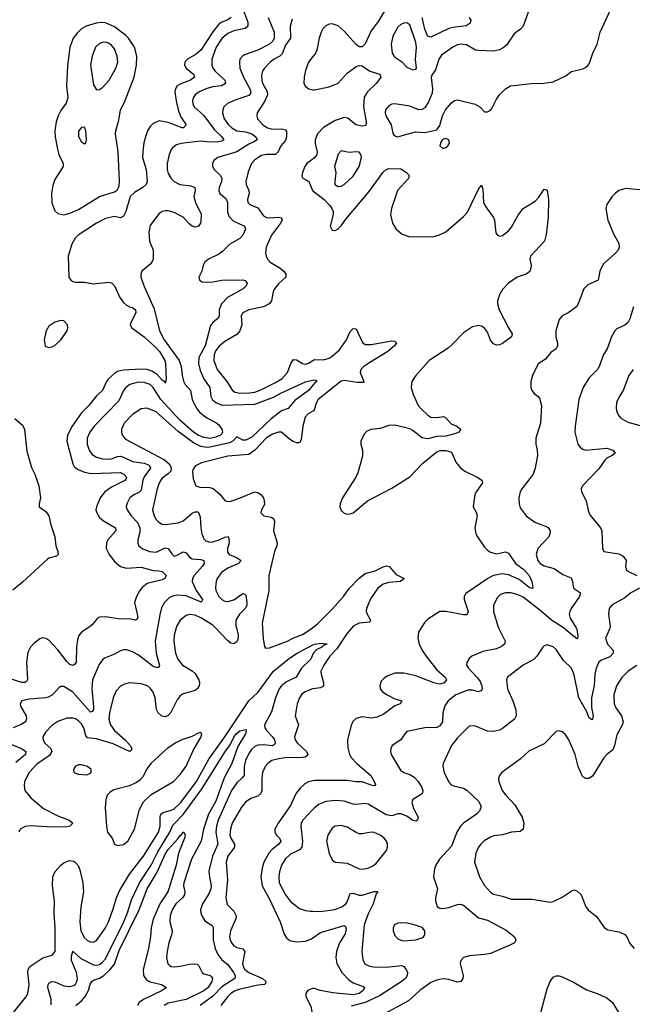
# Model space of a CAD drawing. Header units: inches. Extents: x 1550315 to 1685896, y 510706 to 640504.
# Tile 253 of 256: x 1598035 to 1602141, y 587477 to 594074. Entities that reach past the tile are written whole.
import ezdxf

# ---------------------------------------------------------------- set-up
doc = ezdxf.new("R2010")
doc.units = ezdxf.units.IN
doc.header["$MEASUREMENT"] = 0
for name, color, linetype in [('B5598', 7, 'Continuous'), ('B5599', 7, 'Continuous'), ('B6508', 7, 'Continuous'), ('B6509', 7, 'Continuous')]:
    doc.layers.add(name, color=color, linetype=linetype)

msp = doc.modelspace()

# ---------------------------------------------------------------- linework, layer by layer
at = {"layer": 'B5598', "color": 5}
for points, elevation in [([(1598493.2, 590000), (1598449.4, 589970.6), (1598431.7, 589948.3), (1598421.6, 589918.4), (1598415.6, 589870), (1598412.4, 589770), (1598404.7, 589755.3), (1598393.2, 589746.8), (1598370, 589754.5), (1598350, 589773.3), (1598291.6, 589851.6), (1598230, 589917.6), (1598210, 589928.6), (1598188.2, 589931.8), (1598170, 589926), (1598130, 589894.5), (1598107.3, 589870), (1598090, 589834), (1598080.4, 589770), (1598087, 589653), (1598079.8, 589640.2), (1598070, 589633.3), (1598050, 589634), (1597970, 589658.1)], 520), ([(1598958.6, 590000), (1598943.5, 589910), (1598950.6, 589830), (1598972, 589748), (1598966.4, 589733.6), (1598950, 589733.1), (1598930, 589741.3), (1598830, 589819), (1598790, 589839.3), (1598750, 589851.9), (1598730, 589851.9), (1598710, 589845.3), (1598670, 589822), (1598604.3, 589795.7), (1598590, 589784.7), (1598567, 589753), (1598522, 589650), (1598517.9, 589590), (1598530.1, 589469.9), (1598529.1, 589450.9), (1598521.1, 589438.9), (1598510, 589435.4), (1598390, 589568.7), (1598330, 589606.3), (1598310, 589607.3), (1598299.5, 589600.5), (1598254.4, 589550), (1598225.5, 589534.5), (1598210, 589529.8), (1598098.5, 589521.5), (1598050, 589509.6), (1598038.3, 589490), (1598042.8, 589470), (1598077.2, 589410), (1598080.1, 589390), (1598074.4, 589370), (1598050, 589353), (1597991.8, 589330)], 540), ([(1599084.2, 590000), (1599070.1, 589950), (1599068.7, 589908.7), (1599078.3, 589830), (1599094.5, 589790), (1599126.2, 589750), (1599191.7, 589711.7), (1599210, 589693.8), (1599234.8, 589650), (1599240.6, 589630), (1599238.5, 589610), (1599227.2, 589592.8), (1599210, 589579.8), (1599130, 589558.4), (1599110, 589543.9), (1599090, 589516.9), (1599046.9, 589433.1), (1599030, 589412.4), (1599010, 589403.1), (1598987.6, 589407.6), (1598962.3, 589430), (1598952.3, 589452.3), (1598942.5, 589530), (1598930, 589569.5), (1598912.3, 589592.3), (1598891.2, 589610), (1598850, 589624.8), (1598770, 589630.8), (1598737, 589623), (1598710, 589609.7), (1598682, 589578), (1598660.7, 589530), (1598637.5, 589430), (1598633.3, 589386.7), (1598643.9, 589350), (1598670, 589312.1), (1598741.3, 589250), (1598774.9, 589210), (1598785.5, 589190), (1598781.4, 589178.6), (1598771.3, 589170), (1598662.4, 589222.4), (1598550, 589254.7), (1598490, 589261.5), (1598477.4, 589277.4), (1598464, 589330), (1598450, 589356.5), (1598430, 589377.1), (1598410, 589388.9), (1598390, 589394.2), (1598350, 589395.3), (1598290, 589370.8), (1598250, 589345.1), (1598210, 589303.5), (1598190.2, 589270), (1598191.2, 589250), (1598202.2, 589230), (1598242.7, 589190), (1598249.4, 589170), (1598235.7, 589144.3), (1598150, 589086.4), (1598098, 589030), (1598067.9, 588970), (1598064, 588944), (1598069.3, 588910), (1598110, 588860.6), (1598194.9, 588790), (1598290, 588740.2), (1598366.8, 588710), (1598390.5, 588690), (1598370.8, 588670), (1598350, 588665.8), (1598257.2, 588662.8), (1598106.9, 588673.1), (1598071.4, 588668.6), (1598038, 588650), (1598028.5, 588630)], 560), ([(1599486.9, 590000), (1599499.8, 589950), (1599497.6, 589922.4), (1599490, 589906.3), (1599470, 589892.4), (1599450, 589897.3), (1599430, 589912.9), (1599347.5, 590000)], 560), ([(1599661.5, 590000), (1599665.9, 589925.9), (1599675.5, 589875.5), (1599683.4, 589863.4), (1599710, 589864.4), (1599830, 589910.2), (1599865.1, 589930), (1599930, 589953.9), (1599988, 589992), (1599997.7, 590000)], 580), ([(1597984.8, 587410), (1598075, 587525), (1598089.1, 587550), (1598097.8, 587610), (1598089.1, 587690), (1598092.3, 587710), (1598103.8, 587730), (1598190, 587788.2), (1598252.8, 587807.2), (1598273.2, 587830), (1598273.5, 587990), (1598266.1, 588090), (1598268.3, 588168.3), (1598255.8, 588270), (1598256.9, 588330), (1598273, 588367), (1598309.8, 588410.2), (1598332.6, 588427.4), (1598370, 588440.9), (1598395.9, 588435.9), (1598410, 588427), (1598426.8, 588406.8), (1598437.9, 588377.9), (1598457.4, 588290), (1598461.9, 588230), (1598445.6, 588130), (1598438.9, 588030), (1598445.1, 587970), (1598470, 587922.4), (1598490, 587904.5), (1598510, 587895.5), (1598530, 587893.8), (1598550, 587904), (1598609.9, 587990), (1598630.5, 588030), (1598659.9, 588110), (1598682.7, 588190), (1598703.5, 588236.5), (1598770.3, 588349.7), (1598863.6, 588470), (1598964.3, 588630), (1598975.3, 588670), (1598975.9, 588730), (1598981.8, 588750), (1598997.2, 588762.8), (1599050, 588776.8), (1599070, 588786.8), (1599114.9, 588830), (1599220.9, 588970), (1599301.5, 589118.5), (1599410, 589269.1), (1599569.5, 589510.5), (1599630, 589566.6), (1599735, 589710), (1599843.9, 589796.1), (1599894, 589830), (1600000, 589884.9)], 560), ([(1600000, 589823), (1599985.1, 589790), (1599922.7, 589730), (1599887.2, 589670), (1599822.9, 589637.1), (1599789.8, 589610.2), (1599774.8, 589590), (1599749.7, 589530), (1599722.6, 589437.4), (1599676.4, 589350), (1599678.4, 589330), (1599690.8, 589310), (1599730.1, 589270), (1599742.3, 589250), (1599747.5, 589230), (1599742.6, 589217.4), (1599730, 589208.7), (1599670, 589215.6), (1599630, 589213.8), (1599610, 589204.1), (1599590, 589187.1), (1599570, 589158.2), (1599548, 589110), (1599538.8, 589070), (1599538.3, 589010), (1599526.4, 588993.6), (1599490, 588960.7), (1599455.3, 588910), (1599365.1, 588710), (1599353.7, 588670), (1599349.6, 588630), (1599363.4, 588550), (1599327.8, 588470), (1599302.7, 588370), (1599306, 588330), (1599318.7, 588270), (1599316.6, 588250), (1599302.4, 588217.6), (1599259.7, 588150), (1599247.5, 588110), (1599249.2, 588090), (1599255.2, 588070), (1599275.9, 588035.9), (1599324.3, 588004.3), (1599332.2, 587992.2), (1599330.7, 587910), (1599344.8, 587850), (1599362.5, 587810), (1599390, 587773.9), (1599430, 587743.8), (1599468.1, 587690), (1599479.3, 587670), (1599478.5, 587661.5), (1599476.6, 587650), (1599390, 587594.7), (1599330, 587530.7), (1599245.2, 587470)], 560), ([(1600000, 589590.2), (1599990, 589588.7), (1599948.2, 589571.8), (1599925.9, 589554.1), (1599909.3, 589530), (1599893.5, 589490), (1599880.7, 589410), (1599903.2, 589350), (1599876.8, 589270), (1599880.1, 589250), (1599893.9, 589230), (1599956, 589170), (1599965.2, 589150), (1599959.2, 589140.8), (1599947.1, 589132.9), (1599930.8, 589130), (1599812.5, 589127.5), (1599759.7, 589120.3), (1599724.6, 589110), (1599696.9, 589090), (1599680.2, 589070), (1599662.7, 589030), (1599657, 588990), (1599656.8, 588910), (1599651, 588889), (1599630, 588870.6), (1599584.7, 588855.3), (1599549.2, 588830.8), (1599522.5, 588797.5), (1599459.8, 588690), (1599447.5, 588650), (1599444, 588610), (1599449.1, 588590), (1599474.8, 588550), (1599473.6, 588530), (1599430.1, 588470), (1599419.8, 588430), (1599426.6, 588310), (1599417.4, 588190), (1599425.3, 588145.3), (1599470, 588100.7), (1599484.6, 588070), (1599483.9, 588050), (1599447.2, 587970), (1599442, 587930), (1599445, 587910), (1599453.4, 587890), (1599470, 587868.4), (1599490, 587856.6), (1599529.4, 587849.4), (1599544, 587830), (1599528.7, 587750), (1599532.6, 587730), (1599544.6, 587710), (1599570, 587689.7), (1599661.3, 587650), (1599685.3, 587630), (1599683, 587617), (1599676, 587610), (1599630, 587605.5), (1599503.5, 587576.5), (1599474.2, 587565.8), (1599450.2, 587550), (1599430.8, 587530), (1599383.5, 587470)], 580), ([(1598246.7, 587473.3), (1598244.8, 587510), (1598224.5, 587590), (1598224.8, 587610), (1598230, 587619.5), (1598250, 587629.1), (1598270, 587626.7), (1598330, 587601.5), (1598370, 587595.2), (1598397.6, 587602.4), (1598409.1, 587610.9), (1598418.5, 587630), (1598422.9, 587650), (1598415.5, 587690), (1598383, 587770), (1598381.2, 587798.8), (1598390, 587832.4), (1598444.5, 587784.5), (1598530, 587741), (1598550, 587739.3), (1598570, 587744.6), (1598590, 587758.3), (1598610, 587780.9), (1598730, 588026), (1598756.7, 588090), (1598783.9, 588176.1), (1598837.7, 588290), (1598915.2, 588410), (1598961, 588499), (1599041.3, 588630), (1599061.9, 588678.1), (1599130, 588749.7), (1599258.1, 588921.9), (1599410, 589166.4), (1599445.2, 589214.8), (1599470, 589267.5), (1599486.2, 589290), (1599510, 589308.4), (1599550, 589318.8), (1599553.4, 589310), (1599547.7, 589290), (1599496.7, 589203.3), (1599456.9, 589090), (1599405.9, 588994.1), (1599350, 588837.5), (1599300.7, 588750), (1599267.2, 588650), (1599252.1, 588570), (1599186.1, 588450), (1599135.3, 588290), (1599132.8, 588270), (1599142.3, 588230), (1599140.5, 588210), (1599126, 588190), (1599080.9, 588150), (1599056.6, 588110), (1599042.8, 588070), (1599040.9, 588030), (1599056, 587970), (1599054.3, 587950), (1599033.7, 587890), (1599022.9, 587830), (1599019.6, 587790), (1599027.4, 587747.4), (1599049.3, 587729.3), (1599070, 587727.1), (1599110, 587731.5), (1599170, 587746.8), (1599209.2, 587749.2), (1599224.9, 587744.9), (1599235.8, 587735.8), (1599258, 587690), (1599270, 587681.3), (1599310.8, 587670.8), (1599320.9, 587660.9), (1599326.9, 587650), (1599322, 587630), (1599297.6, 587590), (1599270, 587566.5), (1599150, 587509.9), (1599030, 587484.1), (1599002.4, 587470)], 540), ([(1597952.7, 589230), (1598047.6, 589190), (1598075.6, 589170), (1598072.7, 589150), (1598010, 589096.3)], 540), ([(1600000, 588974.8), (1599970, 588968.1), (1599945.4, 588954.6), (1599914, 588926), (1599887.8, 588892.2), (1599850.1, 588810), (1599767.5, 588690), (1599745.5, 588650), (1599744.3, 588630), (1599755.3, 588610), (1599776.1, 588590), (1599784.6, 588570), (1599772.1, 588550), (1599726.7, 588513.3), (1599705.4, 588490), (1599670.7, 588430), (1599659.3, 588390), (1599651.3, 588330), (1599660.7, 588270), (1599706.6, 588186.6), (1599780.9, 588030), (1599806.6, 587946.6), (1599822.6, 587922.6), (1599844.8, 587904.8), (1599890, 587895), (1599950, 587900.5), (1599990, 587916.6), (1600000, 587923.5)], 620), ([(1600000, 588783.1), (1599932.9, 588710), (1599922.3, 588690), (1599918.3, 588670), (1599929.3, 588570), (1599924.9, 588530), (1599910, 588511.1), (1599850, 588483.1), (1599813.2, 588450), (1599790.2, 588410), (1599776.5, 588363.5), (1599770.8, 588330), (1599775, 588290), (1599817.3, 588210), (1599850, 588165.4), (1599910, 588119.1), (1599950, 588106.3), (1599981.8, 588101.8), (1600000, 588101.2)], 640), ([(1598410.6, 587469.4), (1598450, 587500.4), (1598473.9, 587530), (1598496.5, 587570), (1598508.2, 587611.8), (1598518.5, 587630), (1598530, 587638.6), (1598570, 587652.1), (1598597.8, 587670), (1598642, 587710), (1598670, 587746.7), (1598702.1, 587837.9), (1598836.7, 588110), (1598889.9, 588250), (1598956.6, 588363.4), (1599010, 588482.7), (1599030, 588513.3), (1599094.8, 588585.2), (1599110, 588608.8), (1599122.3, 588617.7), (1599130, 588632), (1599134, 588630), (1599143.1, 588610), (1599138.4, 588590), (1599099, 588490), (1599082.5, 588410), (1599035.3, 588250), (1599026.8, 588230), (1598973.5, 588150), (1598930, 588047.1), (1598916.9, 587990), (1598912.2, 587930), (1598898, 587850), (1598863.4, 587710), (1598864.1, 587670), (1598882.7, 587642.7), (1598910, 587627), (1598986.4, 587610), (1599019.5, 587590), (1598989.1, 587570), (1598865.5, 587510), (1598835.4, 587490), (1598825.4, 587470)], 520), ([(1600000, 587581.8), (1599990, 587580.5), (1599969, 587571), (1599959.9, 587560.1), (1599953, 587550), (1599952.4, 587530), (1599985.4, 587465.4), (1599992.8, 587427.2), (1600000, 587407.5)], 620)]:
    msp.add_lwpolyline(points, dxfattribs=dict(at, elevation=elevation))
at = {"layer": 'B5598', "color": 5, "elevation": 580}
for points in [[(1599250, 589298), (1599230, 589293.2), (1599188.5, 589271.5), (1599120.7, 589250), (1599082, 589230), (1599023.8, 589190), (1598913.8, 589090), (1598890, 589058), (1598859.7, 589000.3), (1598840.8, 588979.2), (1598817.6, 588962.4), (1598770, 588941.8), (1598665.5, 588914.5), (1598640.7, 588899.3), (1598622, 588878), (1598611.3, 588848.7), (1598607.4, 588792.6), (1598616.1, 588670), (1598623.7, 588630), (1598654, 588590), (1598670.4, 588550.4), (1598690, 588541.6), (1598730, 588547), (1598759.6, 588570), (1598804.5, 588650), (1598838.7, 588781.3), (1598865.4, 588834.6), (1598916.6, 588883.4), (1599065.1, 588970), (1599110, 589016.4), (1599150, 589073.4), (1599198.9, 589181.1), (1599250, 589264.7), (1599255.3, 589290)], [(1598430, 589080.9), (1598410, 589072.3), (1598394.8, 589050), (1598398, 589030), (1598430, 589019.1), (1598485.6, 589014.4), (1598510, 589026), (1598514, 589030), (1598513.2, 589050), (1598488.7, 589070), (1598450, 589080.7)]]:
    msp.add_lwpolyline(points, close=True, dxfattribs=at)
at = {"layer": 'B5599', "color": 5}
for points, elevation in [([(1599451.5, 594090), (1599430, 594073.6), (1599390, 594058.4), (1599370, 594043.9), (1599330, 593993), (1599248.8, 593871.2), (1599217.6, 593842.4), (1599160.2, 593810), (1599142.6, 593790), (1599140.2, 593770), (1599151.2, 593750), (1599199.2, 593710), (1599205.8, 593690), (1599178.6, 593670), (1599115.2, 593644.8), (1599091.1, 593630), (1599078, 593610), (1599075.3, 593590), (1599082.9, 593530), (1599100.3, 593460.3), (1599118.1, 593418.1), (1599150, 593369.3), (1599133.4, 593350), (1599124, 593350), (1599030, 593385.7), (1598970, 593395.8), (1598930, 593378), (1598910, 593357.8), (1598892.4, 593330), (1598877, 593290), (1598866.9, 593250), (1598859.8, 593190), (1598859, 593150), (1598882.5, 593070), (1598888.8, 592990), (1598882.4, 592970), (1598860.5, 592950), (1598804, 592916), (1598775.8, 592890), (1598747, 592790), (1598730, 592757), (1598710, 592747.3), (1598670, 592755.4), (1598610, 592741.4), (1598550.3, 592710), (1598426.5, 592630), (1598407.1, 592610), (1598383.5, 592570), (1598359.8, 592490), (1598365.2, 592350), (1598377.1, 592330), (1598390, 592320.3), (1598410, 592314.6), (1598470, 592315.6), (1598530, 592303.6), (1598630, 592314.9), (1598650.2, 592310.2), (1598670, 592290.5), (1598708.4, 592208.4), (1598730, 592180.4), (1598750, 592161.6), (1598770, 592150.4), (1598790, 592146), (1598810.4, 592130), (1598813.4, 592110), (1598778, 592042), (1598776, 592030), (1598787.4, 592010), (1598870, 591948.9), (1598950, 591876.4), (1598971.8, 591850), (1599007.3, 591790), (1599012.9, 591770), (1599016.2, 591663.8), (1599010, 591638), (1599006.7, 591646.7), (1598990, 591658.7), (1598956.3, 591696.3), (1598919.9, 591719.9), (1598890, 591730.9), (1598850, 591733.7), (1598730, 591726.2), (1598690, 591716.7), (1598670, 591703), (1598630, 591667.3), (1598617, 591650), (1598589.2, 591590.8), (1598550, 591555), (1598498.7, 591490), (1598450, 591439.4), (1598385.6, 591350), (1598355.5, 591290), (1598351.5, 591250), (1598390, 591098.4), (1598401, 591081), (1598422.4, 591062.4), (1598470, 591041.7), (1598513.7, 591033.7), (1598710, 591039.8), (1598732.6, 591030), (1598751.1, 591010), (1598743.1, 590990), (1598650, 590943), (1598605.2, 590910), (1598573.8, 590870), (1598548.6, 590810), (1598546, 590790), (1598551, 590770), (1598570, 590739.1), (1598596.8, 590716.8), (1598676.1, 590670), (1598679.7, 590650), (1598626.7, 590590), (1598616.3, 590570), (1598615.4, 590530), (1598633.7, 590490), (1598670, 590443.8), (1598710, 590409.4), (1598750, 590399.8), (1598850, 590406.9), (1598930, 590383.9), (1598970, 590382.3), (1598990, 590376), (1599016.5, 590350), (1599008.2, 590330), (1598990, 590320.9), (1598890, 590296.8), (1598855.2, 590270), (1598840.2, 590250), (1598818, 590210), (1598805.4, 590170), (1598826, 590070), (1598821.7, 590058.3), (1598810.8, 590050), (1598770, 590059.8), (1598710, 590057.8), (1598610, 590073.3), (1598570, 590071.2), (1598556.7, 590063.3), (1598521.2, 590018.8), (1598493.2, 590000)], 520), ([(1599536.6, 594130), (1599563.2, 594056.8), (1599562.8, 594030), (1599545.8, 594014.2), (1599470, 594000.5), (1599430, 593982), (1599390, 593948.1), (1599351.9, 593890), (1599322.6, 593810), (1599321.6, 593770), (1599328.7, 593750), (1599345.5, 593730), (1599410.8, 593670), (1599413.6, 593646.4), (1599387.9, 593632.1), (1599330, 593625.2), (1599290, 593614.3), (1599237.4, 593590), (1599210.1, 593569.9), (1599197.2, 593550), (1599192.1, 593530), (1599194.5, 593510), (1599205.2, 593490), (1599270, 593431.5), (1599338.2, 593338.2), (1599389.1, 593290), (1599402.7, 593270), (1599390, 593260.3), (1599364, 593256), (1599310, 593253.4), (1599250, 593261.1), (1599115.1, 593244.9), (1599085.2, 593234.8), (1599061.5, 593218.5), (1599050, 593203.7), (1599036.1, 593170), (1599024.2, 593110), (1599023.5, 593070), (1599030, 593043.8), (1599050.2, 593010), (1599070.3, 592990), (1599108.5, 592970), (1599181.3, 592961.3), (1599208.7, 592950), (1599211.1, 592930), (1599202.3, 592890), (1599214.2, 592850), (1599251.9, 592771.9), (1599250, 592722), (1599246.7, 592710), (1599230.3, 592689.7), (1599210, 592684.2), (1599190, 592691.1), (1599170, 592706.9), (1599130, 592750.7), (1599070, 592781.6), (1599030, 592792.8), (1599010, 592793.3), (1598990, 592788.3), (1598966.7, 592773.3), (1598910, 592695.1), (1598899.6, 592650), (1598905.7, 592590), (1598929, 592529), (1598929, 592470), (1598920.3, 592450), (1598906.3, 592433.7), (1598854.2, 592390), (1598846.5, 592370), (1598847.3, 592350), (1598870, 592286.3), (1598936, 592136), (1598970.9, 591990), (1599003.8, 591930), (1599103.1, 591790), (1599118.2, 591750), (1599122.8, 591690), (1599132.5, 591652.5), (1599145, 591630), (1599180.2, 591590), (1599190.1, 591530), (1599199.5, 591510), (1599224.6, 591464.6), (1599242.9, 591442.9), (1599290, 591407.6), (1599350, 591376.1), (1599370, 591358.9), (1599390.1, 591330), (1599394.4, 591310), (1599390, 591299.8), (1599381.6, 591290), (1599350, 591276.6), (1599310, 591268), (1599270, 591274.1), (1599230, 591289.9), (1599200.6, 591310), (1599108.3, 591390), (1598980.3, 591530), (1598930, 591609.8), (1598910, 591629.1), (1598870, 591642.5), (1598830, 591644.6), (1598772, 591630), (1598745.4, 591610), (1598730.7, 591589.3), (1598699.8, 591520.2), (1598533.5, 591350), (1598505.4, 591310), (1598487.2, 591270), (1598487.4, 591230), (1598501.6, 591190), (1598521.6, 591161.6), (1598550, 591143), (1598590, 591131.8), (1598630, 591129.6), (1598650, 591131.9), (1598690, 591147.9), (1598710, 591149.6), (1598730, 591144.1), (1598790, 591113.9), (1598870, 591103.1), (1598902, 591090), (1598911.5, 591070), (1598869.7, 591010.3), (1598860.9, 590990), (1598850, 590922.2), (1598834.1, 590905.9), (1598800.3, 590890), (1598773.6, 590870), (1598752.1, 590830), (1598749.3, 590810), (1598754.7, 590790), (1598781.5, 590750), (1598824.4, 590704.4), (1598839.3, 590670), (1598839.6, 590640.4), (1598827.1, 590590), (1598826.3, 590566.3), (1598833.1, 590550), (1598855.3, 590530), (1598904.9, 590510), (1598950, 590506), (1599010, 590536.6), (1599030, 590531.1), (1599054.9, 590494.9), (1599070, 590480.8), (1599090, 590486.4), (1599130, 590508.6), (1599150, 590501.5), (1599173, 590473), (1599190, 590462.5), (1599250, 590457.7), (1599268.7, 590450), (1599271, 590430), (1599258.2, 590410), (1599203.8, 590350), (1599192.6, 590330), (1599190.1, 590310), (1599217.1, 590250), (1599259.8, 590190), (1599258.7, 590181.3), (1599250, 590172.6), (1599246.9, 590173.1), (1599150, 590213.4), (1599090, 590219.3), (1599065.4, 590214.6), (1599037.8, 590202.2), (1599004.5, 590170), (1598986.4, 590133.6), (1598973.2, 590086.8), (1598958.6, 590000)], 540), ([(1599699.7, 594090), (1599739.8, 593990), (1599739.5, 593950), (1599731.4, 593930), (1599710, 593909.2), (1599630, 593870.5), (1599541.9, 593838.1), (1599528.4, 593830), (1599511.3, 593808.7), (1599507.6, 593790), (1599510.2, 593750), (1599534, 593690), (1599576.8, 593610), (1599584.8, 593590), (1599580.7, 593579.3), (1599570, 593567.3), (1599482.4, 593537.6), (1599428.3, 593511.7), (1599404, 593490), (1599396.5, 593470), (1599395, 593450), (1599406.3, 593410), (1599435.2, 593370), (1599456.5, 593350), (1599490.6, 593330.6), (1599550, 593322.6), (1599590, 593310.1), (1599617.5, 593290), (1599626.5, 593270), (1599604.8, 593255.2), (1599570, 593240.4), (1599490, 593188.3), (1599363.8, 593150), (1599336.4, 593130), (1599327.2, 593110), (1599327.4, 593090), (1599337.4, 593070), (1599380.7, 593030), (1599390.1, 593010.1), (1599387.8, 592990), (1599371.9, 592950), (1599370.2, 592930), (1599376.1, 592910), (1599416.2, 592876.2), (1599423.9, 592863.9), (1599427.8, 592850), (1599427.9, 592787.9), (1599437.6, 592757.6), (1599466.1, 592726.1), (1599542, 592690), (1599547.7, 592670), (1599530.2, 592630), (1599511.1, 592608.9), (1599443.2, 592570), (1599396.9, 592523.1), (1599370, 592502.4), (1599300.7, 592470), (1599276.3, 592450), (1599264, 592430), (1599255.8, 592390), (1599236.3, 592350), (1599240.7, 592330), (1599258.8, 592318.8), (1599295.8, 592315.8), (1599330, 592317.2), (1599390, 592328.7), (1599530, 592331.1), (1599546.1, 592326.1), (1599558.7, 592310), (1599553.1, 592290), (1599531.7, 592270), (1599426.8, 592213.2), (1599386.6, 592170), (1599372.1, 592130), (1599371.7, 592090), (1599365.9, 592074.1), (1599330, 592044.5), (1599314.3, 592025.7), (1599278.9, 591890), (1599235.9, 591810), (1599233.6, 591770), (1599244.5, 591724.5), (1599268.3, 591668.3), (1599308.2, 591610), (1599315.6, 591550), (1599328.1, 591528.1), (1599350.1, 591510.1), (1599391.5, 591491.5), (1599610, 591497.3), (1599736, 591544), (1599790, 591574.3), (1599950, 591647.1), (1600000, 591658.2)], 560), ([(1599861.8, 594078.2), (1599847.6, 594030), (1599849.1, 593950), (1599817.1, 593902.9), (1599794.6, 593845.4), (1599778.9, 593830), (1599740.7, 593810), (1599714.3, 593790), (1599674.8, 593750), (1599663.2, 593730), (1599656.6, 593703.4), (1599656.8, 593670), (1599662.4, 593650), (1599693.3, 593593.3), (1599694.7, 593570), (1599674.7, 593525.3), (1599627.2, 593450), (1599623.6, 593430), (1599627.9, 593410), (1599664.7, 593370), (1599694.6, 593350), (1599730, 593340.8), (1599790, 593342.9), (1599816.6, 593336.6), (1599824.1, 593324.1), (1599823.4, 593290), (1599815.7, 593264.3), (1599784.8, 593230), (1599766.8, 593190), (1599750, 593170.6), (1599689.1, 593170.9), (1599656.3, 593163.7), (1599610, 593135.7), (1599587.5, 593110), (1599566.1, 593053.9), (1599551, 592990), (1599551.8, 592970), (1599570.2, 592930), (1599572.6, 592910), (1599562, 592870), (1599563.9, 592850), (1599576.4, 592836.4), (1599630, 592813), (1599670, 592761.1), (1599690, 592748.7), (1599710, 592746.3), (1599772.1, 592752.1), (1599790, 592746.8), (1599794.4, 592730), (1599783.5, 592710), (1599722.2, 592630), (1599686.3, 592550), (1599683.1, 592510), (1599685.7, 592490), (1599694.9, 592470), (1599713.1, 592450), (1599780.8, 592410), (1599804.2, 592390), (1599818.2, 592370), (1599819, 592350), (1599770, 592305.3), (1599742.6, 592270), (1599733.8, 592250), (1599722.6, 592190), (1599707.6, 592170), (1599670, 592149.8), (1599570.2, 592129.8), (1599530.4, 592110), (1599520.2, 592090), (1599524.3, 592030), (1599510.7, 591989.3), (1599490, 591964.5), (1599410, 591917.4), (1599370, 591885.6), (1599350, 591857.3), (1599339.2, 591830), (1599337, 591790), (1599357.9, 591730), (1599423.7, 591650), (1599460.2, 591590), (1599479.5, 591579.5), (1599510, 591572.7), (1599574.3, 591574.3), (1599610, 591579.6), (1599650, 591593.9), (1599750, 591642.3), (1599791.3, 591668.7), (1599828.7, 591710), (1599852.9, 591770), (1599870, 591796.8), (1599890, 591795.5), (1599930, 591770.1), (1599950, 591766.9), (1599970, 591772.5), (1600000, 591790.6)], 580), ([(1600000, 593827.2), (1599969.5, 593790), (1599950, 593734.5), (1599940.6, 593690), (1599939.7, 593650), (1599948.7, 593628.7), (1599973, 593610), (1600000, 593605.4)], 620), ([(1600000, 593140.5), (1599960.2, 593110), (1599945.5, 593090), (1599929.3, 593050), (1599926.6, 593026.6), (1599931.7, 593011.7), (1599972.9, 592990), (1599998.3, 592930), (1600000, 592928.6)], 620), ([(1600000, 591625), (1599970, 591589.1), (1599878.2, 591521.8), (1599833.4, 591470), (1599790, 591452.5), (1599719.6, 591400.4), (1599590, 591277.8), (1599550, 591256.5), (1599530, 591258), (1599490, 591278.4), (1599464.3, 591250), (1599440.9, 591239.1), (1599310, 591210.2), (1599288.9, 591208.9), (1599250, 591214.9), (1599198.9, 591238.9), (1599096.1, 591316.1), (1598950, 591447.7), (1598889.2, 591470.8), (1598850, 591467), (1598791.3, 591430), (1598734.7, 591370), (1598718, 591330), (1598716.2, 591310), (1598720.8, 591290), (1598743.5, 591263.5), (1599004.3, 591124.3), (1599037.3, 591097.3), (1599050, 591073.8), (1599048.9, 591050), (1599030, 591030.5), (1598990, 591002.4), (1598969.2, 590970.8), (1598955.4, 590930), (1598926, 590790), (1598937.1, 590750), (1598950, 590726.3), (1598967.1, 590707.1), (1598990, 590694.7), (1599010, 590691), (1599096.3, 590703.7), (1599130, 590717.2), (1599190, 590766.9), (1599210, 590776.9), (1599230, 590776.5), (1599244, 590744), (1599248.2, 590670), (1599255.5, 590630), (1599270, 590596.5), (1599283.3, 590583.3), (1599310, 590574.5), (1599330, 590576.8), (1599371.5, 590588.5), (1599410, 590607.9), (1599432.4, 590612.4), (1599437.5, 590597.5), (1599437.8, 590570), (1599427.7, 590530), (1599426.7, 590506.7), (1599439.5, 590490), (1599488.4, 590470), (1599519.3, 590450), (1599500.5, 590430), (1599430, 590400.2), (1599387.2, 590370), (1599358.8, 590330), (1599351.1, 590310), (1599346.5, 590270), (1599350.2, 590250), (1599369.2, 590210), (1599390, 590188.3), (1599410, 590178), (1599430, 590175.3), (1599470, 590186.3), (1599530, 590228.9), (1599544.4, 590224.4), (1599550, 590217.3), (1599558, 590170), (1599557.1, 590150), (1599546.2, 590130), (1599507.1, 590090), (1599483.7, 590050), (1599484.3, 590010), (1599486.9, 590000)], 560), ([(1600000, 591450.2), (1599967.7, 591432.3), (1599947.5, 591410), (1599931.6, 591350), (1599921.9, 591258.1), (1599910, 591238.7), (1599890, 591239.8), (1599867.7, 591247.7), (1599843.2, 591263.2), (1599790, 591309.8), (1599770, 591310.8), (1599730, 591297.4), (1599690, 591272.9), (1599610.4, 591189.6), (1599570, 591161.1), (1599430.7, 591150), (1599254.4, 591105.6), (1599214, 591086), (1599201.5, 591070), (1599193.8, 591050), (1599196.9, 590996.9), (1599216.3, 590950), (1599242.8, 590942.8), (1599310, 590939.5), (1599332, 590932), (1599376.1, 590896.1), (1599410, 590852.2), (1599425.8, 590845.8), (1599450, 590847.9), (1599490, 590861.2), (1599610, 590910.2), (1599630, 590906.9), (1599653.8, 590890), (1599667.9, 590870), (1599674.4, 590850), (1599674.7, 590825.3), (1599655.5, 590790), (1599650.7, 590770), (1599670.4, 590750.4), (1599721.4, 590741.4), (1599738.8, 590730), (1599742, 590710), (1599736.5, 590650), (1599761.1, 590570), (1599759.3, 590550), (1599742.7, 590510), (1599704.2, 590350), (1599703.9, 590250), (1599659.7, 590030), (1599661.5, 590000)], 580), ([(1598002.4, 591402.4), (1598055.5, 591355.5), (1598068.1, 591328.1), (1598082.8, 591182.8), (1598114.3, 591074.3), (1598135.5, 591030), (1598163.1, 590950), (1598173.4, 590870), (1598164.4, 590830), (1598164.9, 590810), (1598210, 590779.5), (1598230.2, 590750), (1598242.8, 590690), (1598271, 590610), (1598277.8, 590550), (1598291.5, 590510), (1598293.7, 590490), (1598281.4, 590478.6), (1598230, 590467.2), (1598220.2, 590459.8), (1598054.4, 590305.6), (1597988.4, 590251.6)], 480), ([(1599347.5, 590000), (1599330, 590018.4), (1599250, 590067.5), (1599210, 590084.8), (1599171.9, 590088.1), (1599150, 590081.8), (1599110.1, 590049.9), (1599087.7, 590012.3), (1599084.2, 590000)], 560), ([(1599997.7, 590000), (1600000, 590001.9)], 580)]:
    msp.add_lwpolyline(points, dxfattribs=dict(at, elevation=elevation))
for points, elevation in [([(1598585.4, 594054.6), (1598548.4, 594050), (1598480.3, 594030), (1598450, 594012.2), (1598417.9, 593982.1), (1598394.2, 593950), (1598371.8, 593888.2), (1598354.4, 593765.6), (1598349.5, 593630), (1598358.4, 593550), (1598345.5, 593514.5), (1598310, 593465.3), (1598292, 593430), (1598279.8, 593390), (1598271.2, 593330), (1598271.8, 593290), (1598287.2, 593207.2), (1598298.1, 593170), (1598327.3, 593110), (1598327.2, 593090), (1598270, 593003.1), (1598256.1, 592963.9), (1598247, 592910), (1598250, 592847.7), (1598270, 592793.1), (1598290, 592775.2), (1598330, 592767.8), (1598370, 592778.5), (1598430, 592803.2), (1598570, 592890.2), (1598670, 592920.3), (1598687.6, 592932.4), (1598701.7, 592958.3), (1598704.8, 592995.2), (1598695.7, 593190), (1598677.3, 593310), (1598678.2, 593330), (1598699.6, 593400.4), (1598711.4, 593470), (1598738.3, 593521.7), (1598801.2, 593690), (1598817.9, 593770), (1598820.6, 593830), (1598804, 593890), (1598764.5, 593950), (1598744.7, 593970), (1598670, 594025.8), (1598610, 594052.4)], 520), ([(1598610, 593923.5), (1598590, 593922), (1598570, 593914), (1598543.1, 593890), (1598520.9, 593830), (1598510.3, 593770), (1598530, 593638), (1598550, 593604.7), (1598570, 593606), (1598590, 593620.7), (1598635.4, 593670), (1598679.2, 593750), (1598691.7, 593790), (1598688.5, 593830), (1598670, 593878.4), (1598650, 593903), (1598630, 593916.9)], 540), ([(1598470, 593353.2), (1598450, 593352.7), (1598430, 593328), (1598430, 593292), (1598450, 593254.8), (1598470, 593242.8), (1598477.2, 593250), (1598482, 593270), (1598477.6, 593330)], 540), ([(1598310, 592058.7), (1598270, 592047.6), (1598230, 592019.7), (1598211.6, 591990), (1598198.9, 591930), (1598204.9, 591890), (1598210, 591883.8), (1598230, 591877), (1598250, 591881.7), (1598270, 591892.2), (1598310, 591928.7), (1598354, 591990), (1598358, 592010), (1598354.5, 592030), (1598330, 592055.6)], 520)]:
    msp.add_lwpolyline(points, close=True, dxfattribs=dict(at, elevation=elevation))
at = {"layer": 'B6508', "color": 5}
for points, elevation in [([(1601243.9, 590000), (1601287.6, 589910), (1601283.2, 589890), (1601264.5, 589875.5), (1601230, 589858.7), (1601138.9, 589841.1), (1601066, 589810), (1601046.6, 589793.4), (1601032.7, 589767.3), (1601030.4, 589750), (1601042.3, 589730), (1601104.1, 589664.1), (1601120.4, 589640.4), (1601132.8, 589610), (1601134, 589590), (1601130, 589579.6), (1601110, 589571.7), (1601070, 589580.9), (1601038.7, 589581.3), (1600958.9, 589550), (1600906, 589510), (1600883.6, 589476.4), (1600871.1, 589430), (1600868.4, 589370), (1600850, 589342.4), (1600830, 589332.7), (1600750.2, 589329.8), (1600630, 589304.2), (1600615.8, 589290), (1600590.4, 589250), (1600530.4, 589210), (1600522, 589190), (1600519.5, 589170), (1600524.9, 589150), (1600586.9, 589046.9), (1600609.4, 589029.4), (1600650, 589016), (1600678.1, 588998.1), (1600706.2, 588970), (1600730.2, 588930), (1600736.1, 588910), (1600733, 588887), (1600670.7, 588850), (1600663, 588830), (1600674.9, 588790), (1600704.9, 588730), (1600701, 588710), (1600690, 588704.5), (1600670, 588709.4), (1600630, 588737.2), (1600590, 588753.2), (1600570, 588753.2), (1600530, 588739.8), (1600490, 588747.6), (1600370, 588818.5), (1600350, 588822.9), (1600290, 588816.5), (1600270, 588818.4), (1600210, 588837.3), (1600150, 588842), (1600090, 588836.5), (1600041.7, 588818.3), (1600010, 588794), (1600000, 588783.1)], 640), ([(1600725.8, 590000), (1600706.9, 589970), (1600703.8, 589930), (1600711.1, 589890), (1600730, 589852), (1600762.7, 589802.7), (1600830, 589718), (1600885.5, 589670), (1600894.4, 589650), (1600879.2, 589630), (1600850, 589621.1), (1600809.7, 589630), (1600690, 589676.9), (1600610, 589694.7), (1600550, 589695), (1600502.5, 589677.5), (1600477.4, 589662.6), (1600458.6, 589641.4), (1600448.2, 589611.8), (1600451.4, 589590), (1600465.5, 589570), (1600498.5, 589550), (1600550, 589523.8), (1600597.1, 589510), (1600584.9, 589490), (1600550, 589476.5), (1600477.2, 589422.8), (1600430, 589400.7), (1600390, 589394), (1600330, 589403.1), (1600290, 589392.5), (1600267.7, 589372.3), (1600255.4, 589344.6), (1600232.9, 589250), (1600234.5, 589194.5), (1600246, 589150), (1600257.4, 589130), (1600294, 589090), (1600388.3, 589010), (1600411.7, 588970), (1600418.9, 588950), (1600416, 588944), (1600410, 588941.1), (1600390, 588945.2), (1600330, 588968.4), (1600290, 588968.1), (1600230, 588977.1), (1600010, 588977.1), (1600000, 588974.8)], 620), ([(1600260.6, 590000), (1600230, 589964.6), (1600160.7, 589859.3), (1600113.1, 589810), (1600072.5, 589750), (1600054, 589710), (1600054.8, 589690), (1600071.7, 589630), (1600070, 589608.5), (1600050, 589597.7), (1600000, 589590.2)], 580), ([(1601990.3, 590000), (1601988.5, 589990), (1601961.6, 589930), (1601973.4, 589890), (1602012.9, 589850), (1602013.4, 589830), (1601990, 589805.7), (1601930, 589779.8), (1601916.9, 589770), (1601898.2, 589730), (1601890.1, 589690), (1601886, 589614), (1601866.1, 589530), (1601866.2, 589466.2), (1601879.1, 589410), (1601874.6, 589390), (1601870, 589382), (1601850, 589398), (1601836.8, 589436.8), (1601782, 589530), (1601750, 589683.7), (1601732.7, 589730), (1601680.3, 589780.3), (1601630, 589855.1), (1601610, 589871.8), (1601570, 589886), (1601550, 589879.3), (1601540.7, 589870), (1601501.3, 589810), (1601483.1, 589790), (1601408.5, 589750), (1601305.3, 589670), (1601297, 589650), (1601304.4, 589590), (1601340.7, 589510), (1601359.7, 589450), (1601362.7, 589410), (1601352, 589388), (1601270, 589324.2), (1601250, 589314.7), (1601210, 589306), (1601170, 589306.6), (1601090, 589341.6), (1601050, 589342.9), (1600970, 589262.7), (1600928.9, 589211.1), (1600874, 589090), (1600871.6, 589070), (1600880.2, 589030), (1600910, 588964.4), (1600927.6, 588947.6), (1600941.4, 588941.4), (1601010, 588924.5), (1601031.9, 588911.9), (1601110, 588837.1), (1601124.9, 588810), (1601124.7, 588795.3), (1601116.4, 588770), (1601097.1, 588750), (1601010, 588690.9), (1600988.9, 588671.1), (1600963.8, 588630), (1600930, 588536.9), (1600848.4, 588450), (1600823.1, 588410), (1600814.6, 588385.4), (1600808.9, 588331.1), (1600834.9, 588250), (1600821.6, 588190), (1600822, 588170), (1600833.4, 588133.4), (1600850, 588120.7), (1600870, 588119.1), (1600910, 588126.4), (1600970, 588145.3), (1600990, 588147), (1601010, 588140.3), (1601110, 588055.9), (1601170, 588039.7), (1601294.7, 587974.7), (1601350.6, 587930), (1601360.7, 587910), (1601358, 587902), (1601351, 587890), (1601314.8, 587870), (1601190, 587816.9), (1601150, 587809.7), (1601050, 587802.6), (1601010, 587791.1), (1600990.4, 587770), (1600986.7, 587750), (1601007.6, 587670), (1601004.2, 587650), (1600991.3, 587628.7), (1600970, 587625.4), (1600910, 587644.2), (1600870, 587647.5), (1600830, 587639.8), (1600790, 587624.2), (1600716.5, 587570), (1600640, 587500), (1600450, 587396.5)], 660), ([(1601763.4, 590000), (1601769.3, 589990), (1601775.4, 589944.6), (1601772.8, 589927.2), (1601770, 589925.6), (1601758.2, 589938.2), (1601750, 589939.8), (1601679.7, 589999.7), (1601679.2, 590000)], 640), ([(1600000, 589884.9), (1600009.8, 589890), (1600056.8, 589896.8), (1600093.3, 589893.3), (1600094, 589890), (1600076.1, 589883.9), (1600060.4, 589870), (1600025.6, 589854.4), (1600005.3, 589834.7), (1600000, 589823)], 560), ([(1602170, 589747.4), (1602113.7, 589710), (1602070, 589667.8), (1602034.7, 589610), (1602016.5, 589550), (1602019.1, 589490), (1602030, 589462.4), (1602068.9, 589408.9), (1602079, 589370), (1602072.7, 589347.3), (1602037, 589283), (1602022, 589210), (1602010, 589182), (1601969.4, 589150.6), (1601950, 589128.2), (1601873.5, 589006.5), (1601850, 588990.9), (1601830, 588989.7), (1601810, 589002), (1601800, 589020), (1601778.6, 589070), (1601757.6, 589150), (1601715.8, 589250), (1601690, 589286.6), (1601670, 589303.7), (1601650, 589309.3), (1601630, 589305.2), (1601550, 589221.6), (1601447.6, 589172.4), (1601390, 589119.8), (1601266.4, 589030), (1601250.4, 589010), (1601244.2, 588990), (1601245.7, 588970), (1601267.9, 588910), (1601290, 588880.3), (1601354.1, 588814.1), (1601402.6, 588730), (1601414.7, 588690), (1601409.1, 588650.9), (1601390, 588635.8), (1601330, 588629.8), (1601270, 588613.3), (1601213.7, 588606.3), (1601190, 588596.1), (1601148.7, 588571.3), (1601125.3, 588550), (1601108.9, 588530), (1601091.3, 588490), (1601083.2, 588430), (1601117.3, 588330), (1601150, 588272), (1601190, 588228.8), (1601210, 588214.6), (1601270, 588202), (1601330, 588181.2), (1601470, 588180.9), (1601590, 588160.5), (1601610, 588165.5), (1601670, 588194.4), (1601730, 588235.5), (1601750, 588243), (1601770, 588236.3), (1601797.1, 588210), (1601830.3, 588130.3), (1601845.5, 588110), (1601902.5, 588062.5), (1601952.7, 587992.7), (1601976.3, 587976.3), (1602050, 587963.6), (1602090, 587944.4), (1602103.1, 587930), (1602124.6, 587884.6), (1602152.2, 587850)], 680), ([(1600000, 588101.2), (1600050, 588099.8), (1600148, 588112), (1600194.8, 588130), (1600220.3, 588150), (1600230, 588163.6), (1600250, 588218.5), (1600270, 588222.5), (1600310, 588208.3), (1600330, 588207.5), (1600410, 588232.4), (1600433.2, 588233.2), (1600434.8, 588230), (1600423, 588217), (1600402.8, 588150), (1600370, 588084), (1600344.7, 588010), (1600328.3, 587830), (1600334.5, 587774.5), (1600350, 587747), (1600374.4, 587734.4), (1600407.1, 587727.1), (1600490, 587725), (1600596.6, 587736.6), (1600610.2, 587730.2), (1600624.7, 587710), (1600633.6, 587690), (1600632.2, 587670), (1600621, 587650), (1600604.4, 587635.6), (1600445.6, 587534.4), (1600351.3, 587488.7), (1600256.1, 587463.9)], 640), ([(1600000, 587923.5), (1600050, 587957.9), (1600210, 588005.2), (1600218.7, 587998.7), (1600222.6, 587982.6), (1600216.2, 587950), (1600177.4, 587890), (1600157.9, 587830), (1600154.4, 587790), (1600161, 587750), (1600193.5, 587690), (1600240.8, 587640.8), (1600270, 587619.8), (1600337.1, 587597.1), (1600346.7, 587590), (1600336, 587570), (1600310.2, 587550), (1600270, 587540.6), (1600133.9, 587553.9), (1600048.9, 587568.9), (1600010, 587583), (1600000, 587581.8)], 620), ([(1601515.1, 587370), (1601570, 587581), (1601590, 587630.7), (1601610, 587658), (1601630, 587668.4), (1601650, 587668.4), (1601670, 587661.3), (1601750, 587622), (1601833.4, 587573.4), (1601906, 587550), (1601970, 587520.3), (1602008.4, 587488.4), (1602080.4, 587370)], 660)]:
    msp.add_lwpolyline(points, dxfattribs=dict(at, elevation=elevation))
at = {"layer": 'B6508', "color": 5, "elevation": 660}
for points in [[(1600190, 588675.3), (1600150, 588671), (1600130, 588656.3), (1600099, 588610), (1600091.4, 588570), (1600108.4, 588488.4), (1600130, 588445.5), (1600150.3, 588430.3), (1600230, 588423.5), (1600310, 588385), (1600330, 588382.6), (1600370, 588389.5), (1600398, 588402), (1600421.2, 588418.8), (1600493.4, 588506.6), (1600500.4, 588530), (1600500.4, 588550), (1600493.5, 588570), (1600478.3, 588590), (1600450, 588610.8), (1600410, 588627.1), (1600390, 588629.8), (1600330, 588619.4), (1600310, 588620.3), (1600290, 588627.6), (1600230, 588664.2)], [(1600590, 588023.7), (1600570, 588020.9), (1600548, 588010), (1600538.4, 587990), (1600538.7, 587970), (1600550, 587939.1), (1600570, 587916.4), (1600590, 587906), (1600610, 587902.3), (1600690, 587908.8), (1600730, 587922), (1600741.2, 587930), (1600750, 587944.7), (1600749.2, 587970), (1600732.3, 587992.3), (1600672.7, 588012.7), (1600630, 588020.7)]]:
    msp.add_lwpolyline(points, close=True, dxfattribs=at)
at = {"layer": 'B6509', "color": 5}
for points, elevation in [([(1600502.3, 594170), (1600437.6, 594062.4), (1600390, 593999.8), (1600350, 593912.3), (1600330, 593892.1), (1600310, 593891.9), (1600290, 593907.6), (1600210, 593996.8), (1600170, 594034), (1600130, 594047.1), (1600110, 594044.9), (1600086.9, 594033.1), (1600067.3, 594012.7), (1600054.4, 593990), (1600042.2, 593950), (1600027.3, 593870), (1600014.8, 593845.2), (1600000, 593827.2)], 620), ([(1601451.8, 594150), (1601409.3, 594030.7), (1601390.3, 594010), (1601350, 593979.8), (1601296.6, 593903.4), (1601275, 593885), (1601250, 593873), (1601210, 593864.2), (1601110, 593866.8), (1601090, 593870.8), (1601030, 593905.8), (1600990, 593911.3), (1600970, 593906.6), (1600938.3, 593890), (1600862.9, 593837.1), (1600843.9, 593810), (1600821.4, 593738.6), (1600797.2, 593702.8), (1600793.4, 593686.6), (1600802.2, 593610), (1600798.9, 593581.1), (1600775.4, 593524.6), (1600750, 593483.6), (1600730, 593473), (1600710, 593471.3), (1600650, 593494.8), (1600550, 593509.6), (1600530, 593507.3), (1600510, 593496.2), (1600486.7, 593470), (1600483.7, 593450), (1600488.9, 593430), (1600524, 593370), (1600534.9, 593314.9), (1600542, 593302), (1600553.4, 593293.4), (1600570, 593290.3), (1600630, 593307.5), (1600690, 593322.6), (1600750, 593319.3), (1600830, 593336), (1600850, 593364.7), (1600869.6, 593430), (1600888.7, 593471.3), (1600930, 593517.1), (1600950, 593532.4), (1600970, 593537), (1601087.9, 593507.9), (1601119.1, 593490), (1601150, 593457.3), (1601170, 593456.3), (1601190, 593467.7), (1601200.1, 593479.9), (1601230, 593542.8), (1601249.6, 593570), (1601290, 593610.4), (1601325.2, 593630), (1601465.7, 593645.7), (1601550, 593648.8), (1601610, 593657.6), (1601690, 593695.5), (1601732.6, 593727.4), (1601810, 593744.9), (1601826.7, 593753.3), (1601844.5, 593770), (1601855.6, 593790), (1601876.9, 593850), (1601906, 593910), (1601926, 593990), (1602007.2, 594170)], 640), ([(1601046.5, 594090), (1601058.4, 594070), (1601054.2, 594050), (1601027, 594033), (1600937.7, 594022.3), (1600910, 594014.7), (1600790, 593958.3), (1600770, 593962), (1600750.7, 594010.7), (1600732.1, 594090)], 620), ([(1600000, 593605.4), (1600010, 593603.7), (1600110, 593623.9), (1600170, 593649.6), (1600230, 593716.3), (1600290, 593760.2), (1600310, 593767.5), (1600330, 593765.2), (1600382.4, 593730), (1600448.5, 593710), (1600455.8, 593690), (1600427.3, 593650), (1600365, 593590), (1600344.5, 593555.5), (1600338.5, 593490), (1600357.6, 593390), (1600354.7, 593365.3), (1600330, 593361), (1600288.8, 593368.8), (1600233.4, 593413.4), (1600210, 593418.2), (1600150, 593399.2), (1600070, 593352.4), (1600030.1, 593310), (1600014.7, 593270), (1600015.3, 593244.7), (1600028.1, 593190), (1600026.1, 593170), (1600012.4, 593150), (1600000, 593140.5)], 620), ([(1600000, 592928.6), (1600074.8, 592870), (1600114, 592830), (1600127.3, 592810), (1600135.2, 592790), (1600136.1, 592770), (1600116.4, 592690), (1600130, 592664), (1600150, 592661.6), (1600170, 592672.4), (1600190, 592694), (1600221.7, 592738.3), (1600377.6, 592922.4), (1600470, 593053.1), (1600490, 593070.2), (1600510, 593077.7), (1600590, 593074), (1600627.7, 593050), (1600645.5, 593030), (1600640.4, 593010), (1600568, 592930), (1600527.7, 592810), (1600521.1, 592770), (1600533.7, 592710), (1600557.1, 592670), (1600597.6, 592637.6), (1600650, 592619.5), (1600810, 592621.3), (1600848.3, 592631.7), (1600890, 592652.4), (1601010, 592755.3), (1601036.4, 592783.6), (1601110, 592938.8), (1601130, 592964.7), (1601138.4, 592938.4), (1601143.6, 592850), (1601159.6, 592819.6), (1601210.5, 592750), (1601218, 592730), (1601226.2, 592646.2), (1601238, 592630), (1601250, 592624), (1601270, 592628), (1601310, 592660.5), (1601330, 592684.9), (1601374.9, 592765.1), (1601409.3, 592810), (1601490, 592858.8), (1601515.1, 592884.9), (1601550, 592938), (1601570, 592932), (1601579.5, 592870), (1601577.7, 592750), (1601564.2, 592635.8), (1601551.8, 592590), (1601458, 592490), (1601454.4, 592470), (1601462.6, 592430), (1601461.7, 592410), (1601452.8, 592387.2), (1601430, 592368.4), (1601370, 592348.2), (1601310, 592309.7), (1601270, 592265.6), (1601250.3, 592230), (1601237.7, 592190), (1601236.9, 592170), (1601248.9, 592130), (1601310, 592010.5), (1601335.5, 591970), (1601330.5, 591950), (1601270, 591903.6), (1601250, 591895.1), (1601230, 591893.3), (1601210, 591902.4), (1601190, 591927), (1601170, 591981.6), (1601150, 592008.5), (1601130, 592019.8), (1601110, 592024.4), (1601070, 592015.7), (1601010, 591975.8), (1600938.6, 591901.4), (1600906, 591874), (1600779.6, 591790), (1600688.9, 591690), (1600663.6, 591650), (1600659.6, 591610), (1600670, 591570.7), (1600704.7, 591490), (1600723.2, 591470), (1600770, 591424.1), (1600790, 591412.1), (1600831.9, 591408.1), (1600875.2, 591415.2), (1600890, 591406.8), (1600926.7, 591366.7), (1600964.7, 591350), (1600990, 591331.3), (1600990, 591328), (1600978, 591310), (1600958.5, 591301.5), (1600890, 591282.7), (1600830, 591280.9), (1600770, 591265.6), (1600730, 591272.8), (1600670, 591321.1), (1600650, 591331.9), (1600550, 591358), (1600510, 591354.5), (1600450, 591334.8), (1600390, 591328.3), (1600362, 591318), (1600342.5, 591297.5), (1600320.3, 591250), (1600320.9, 591230), (1600332.4, 591190), (1600332.6, 591150), (1600301.1, 591038.9), (1600287.7, 591010), (1600197.6, 590870), (1600182.4, 590830), (1600181.3, 590810), (1600190, 590786), (1600210, 590768.9), (1600230, 590762), (1600250, 590763.1), (1600270, 590770.4), (1600366.6, 590850), (1600530, 590935.8), (1600649.7, 591010.3), (1600736.6, 591103.4), (1600830, 591178.8), (1600852.3, 591187.7), (1600890, 591188), (1600930, 591177.3), (1600958.4, 591110), (1600990, 591072.4), (1601019.1, 591050), (1601102, 591010), (1601133, 590990), (1601135.8, 590970), (1601094, 590910), (1601084.9, 590890), (1601075.5, 590830), (1601074.8, 590810), (1601094.6, 590774.6), (1601100.4, 590750), (1601085.2, 590670), (1601092.8, 590630), (1601103, 590610), (1601150, 590539.7), (1601170, 590519.3), (1601190, 590506.8), (1601230, 590494.8), (1601290, 590508.1), (1601310, 590499.5), (1601358.7, 590430), (1601412.7, 590390), (1601448.6, 590350), (1601468.2, 590310), (1601474.9, 590270), (1601470, 590263), (1601450, 590269.9), (1601383.5, 590323.5), (1601310, 590354.7), (1601270, 590360.4), (1601210, 590350.7), (1601171.6, 590330), (1601025.4, 590230), (1601014.2, 590210), (1601013.5, 590190), (1601040.5, 590110), (1601032.4, 590087.6), (1601010, 590086.6), (1600890, 590108.7), (1600851.5, 590108.5), (1600770, 590058), (1600750, 590038.4), (1600725.8, 590000)], 620), ([(1602211.5, 592931.5), (1602096.8, 592943.2), (1602050.5, 592929.5), (1602026, 592910), (1602006.8, 592890), (1601970, 592835.3), (1601962.8, 592810), (1601976.3, 592730), (1602016.1, 592636.1), (1602050, 592578), (1602053, 592550), (1602044.9, 592530), (1602027.7, 592510), (1601944.7, 592435.3), (1601923.1, 592390), (1601911.3, 592328.7), (1601842.6, 592297.4), (1601816.4, 592270), (1601778.4, 592170), (1601766, 592150), (1601710.2, 592109.8), (1601670.3, 592089.7), (1601650, 592066), (1601627.6, 591990), (1601627.2, 591947.2), (1601639.3, 591910), (1601639.1, 591890), (1601630.6, 591870), (1601594.6, 591845.4), (1601559.8, 591800.2), (1601510, 591769.4), (1601472.2, 591690), (1601461.6, 591650), (1601460.5, 591610), (1601468, 591590), (1601483, 591570), (1601510, 591550.4), (1601518.2, 591538.2), (1601531.3, 591490), (1601524.5, 591370), (1601494.6, 591270), (1601494.6, 591230), (1601504, 591190), (1601505.2, 591154.8), (1601490, 591068.7), (1601476.9, 591030), (1601399.7, 590930), (1601388.3, 590910), (1601380.2, 590870), (1601382.3, 590830), (1601390, 590802.8), (1601430.2, 590750.2), (1601487.6, 590707.6), (1601574.5, 590674.5), (1601589.1, 590650), (1601588.1, 590630), (1601580.2, 590610), (1601507.4, 590530), (1601496.9, 590490), (1601507.7, 590450), (1601524.2, 590430), (1601550, 590414.9), (1601616.4, 590396.4), (1601676.1, 590356.1), (1601730, 590334.9), (1601739.6, 590310), (1601745.5, 590265.5), (1601793.6, 590233.6), (1601786, 590210), (1601730.8, 590130), (1601721.2, 590110), (1601718.5, 590090), (1601725.1, 590065.1), (1601763.4, 590000)], 640), ([(1602148.9, 592150), (1602123.7, 592070), (1602110, 592043.7), (1602090, 592027), (1602036.5, 592003.5), (1602024.4, 591990), (1602002, 591950), (1601971.5, 591870), (1601946.7, 591830), (1601919.6, 591750), (1601907, 591730), (1601848.5, 591671.5), (1601810.3, 591610), (1601782.3, 591530), (1601758.4, 591350), (1601756.5, 591310), (1601775.3, 591230), (1601790.4, 591210), (1601810, 591196), (1601830, 591188.9), (1601970, 591202.6), (1602010.7, 591190), (1602026, 591170), (1602005.8, 591154.2), (1601970, 591136.2), (1601956.9, 591123.1), (1601915.5, 591064.5), (1601808, 590950), (1601797.1, 590930), (1601800.4, 590910), (1601831.3, 590851.3), (1601845.1, 590785.1), (1601856.1, 590756.1), (1601926.7, 590670), (1601937, 590650), (1601941, 590530), (1601950.7, 590510.7), (1602050, 590494.3), (1602080.5, 590480.5), (1602099.5, 590450), (1602094.4, 590410), (1602099.1, 590390), (1602116, 590376), (1602170, 590350.4)], 660), ([(1600000, 591790.6), (1600010, 591796.6), (1600070, 591794.4), (1600110, 591807.1), (1600130, 591818.7), (1600177.6, 591862.4), (1600224.7, 591930), (1600250, 591984.2), (1600270, 592004.9), (1600290, 592003.1), (1600332.2, 591912.2), (1600350, 591898.2), (1600390, 591897.6), (1600530, 591923.5), (1600550, 591920.3), (1600560.3, 591910), (1600545.8, 591890), (1600502, 591850), (1600382.1, 591777.9), (1600341.8, 591750), (1600322.2, 591730), (1600316.3, 591710), (1600342, 591650), (1600336.9, 591643.1), (1600297.1, 591642.9), (1600210, 591657), (1600190, 591653.1), (1600035.7, 591530), (1600023.1, 591510), (1600006.3, 591453.7), (1600000, 591450.2)], 580), ([(1602147, 591730), (1602116.5, 591690), (1602080.3, 591590), (1602051.9, 591548.1), (1602034, 591510), (1602031.5, 591471.5), (1602034.9, 591454.9), (1602046.9, 591426.9), (1602064.2, 591404.2), (1602110, 591377.4), (1602210, 591351.4)], 680), ([(1600000, 591658.2), (1600010, 591660.4), (1600019, 591659), (1600027.3, 591650), (1600015.9, 591644.1), (1600000, 591625)], 560), ([(1600000, 590001.9), (1600030, 590026.7), (1600130, 590125.4), (1600204.8, 590210), (1600239.8, 590260.2), (1600310, 590332.1), (1600350, 590363.4), (1600417.9, 590382.1), (1600470, 590409), (1600494.3, 590414.3), (1600511.3, 590411.3), (1600557.7, 590357.7), (1600610.6, 590330), (1600587.7, 590310), (1600510, 590302.7), (1600470, 590293), (1600435.1, 590264.9), (1600386.6, 590193.4), (1600358.7, 590130), (1600358, 590110), (1600363.4, 590090), (1600386.9, 590050), (1600382.4, 590037.6), (1600310, 590030.3), (1600270, 590010.9), (1600260.6, 590000)], 580), ([(1602190, 590266.3), (1602130, 590234), (1602090, 590201.5), (1602006.5, 590153.5), (1601986.7, 590130), (1601982, 590090), (1601992, 590010), (1601990.3, 590000)], 660), ([(1601679.2, 590000), (1601598.5, 590050), (1601532.6, 590110), (1601410, 590205.3), (1601370, 590223.8), (1601326.6, 590233.4), (1601290, 590233.8), (1601258.1, 590221.9), (1601237.2, 590202.8), (1601218.3, 590170), (1601211.5, 590150), (1601210.2, 590110), (1601239, 590010), (1601243.9, 590000)], 640)]:
    msp.add_lwpolyline(points, dxfattribs=dict(at, elevation=elevation))
at = {"layer": 'B6509', "color": 5, "elevation": 640}
for points in [[(1600630, 594053.1), (1600610, 594050.8), (1600590, 594042.3), (1600570, 594024.7), (1600535.2, 593964.8), (1600525.2, 593910), (1600531.1, 593851.1), (1600546.5, 593826.5), (1600593.6, 593793.6), (1600630, 593755.3), (1600670, 593737.6), (1600690, 593742), (1600695.1, 593750), (1600686.7, 593806.7), (1600693.4, 593890), (1600690, 593922), (1600650, 594039.7)], [(1600890, 593279.3), (1600867.9, 593272.1), (1600854.8, 593250), (1600851, 593230), (1600870, 593211), (1600890, 593217.3), (1600905.2, 593230), (1600916.2, 593250), (1600910, 593268.7)], [(1600190, 593195.1), (1600170, 593174), (1600144.2, 593090), (1600153.8, 593050), (1600146.2, 592990), (1600148, 592970), (1600170, 592955.6), (1600190, 592958.5), (1600210, 592969.1), (1600270, 593025.2), (1600310.7, 593090), (1600325.1, 593150), (1600321.6, 593170), (1600310, 593186.6), (1600290, 593189.6), (1600243.8, 593183.8)]]:
    msp.add_lwpolyline(points, close=True, dxfattribs=at)

doc.saveas('drawing.dxf')
